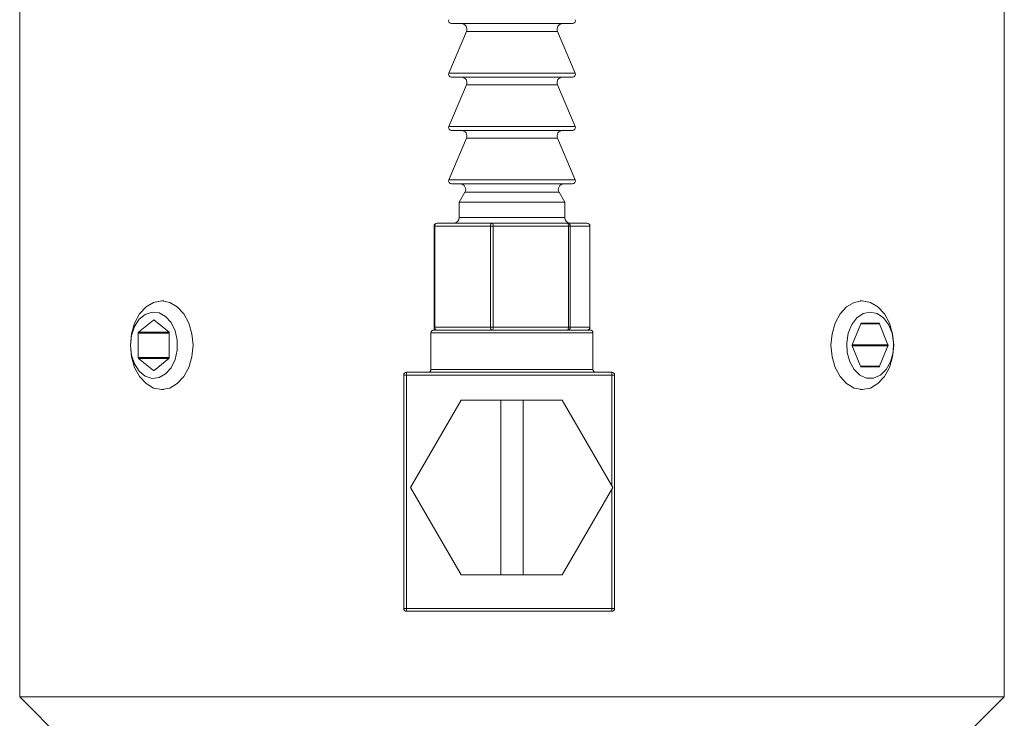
# Model space of a CAD drawing. Header units: inches. Extents: x 1.3 to 18.3, y 1.5 to 16.3.
# Tile 15 of 36: x 10.3 to 12.1, y 9.2 to 10.5. Entities that reach past the tile are written whole.
import ezdxf

# ---------------------------------------------------------------- set-up
doc = ezdxf.new("R2010")
doc.units = ezdxf.units.IN
doc.header["$MEASUREMENT"] = 0

msp = doc.modelspace()

# ---------------------------------------------------------------- linework, layer by layer
at = {"color": 7, "linetype": 'Continuous', "lineweight": 15}
for p, q in [((10.3419, 10.7824), (10.3419, 9.2824)), ((12.0919, 9.2824), (12.0919, 10.7824)), ((11.1361, 10.4655), (11.1047, 10.3914)), ((11.2937, 10.4794), (11.1093, 10.4794)), ((11.2746, 10.4655), (11.1361, 10.4655)), ((11.2978, 10.4655), (11.2746, 10.4655)), ((11.3246, 10.4794), (11.2937, 10.4794)), ((11.3292, 10.3914), (11.2978, 10.4655)), ((11.1047, 10.3914), (11.3292, 10.3914)), ((11.2937, 10.3844), (11.1093, 10.3844)), ((11.3246, 10.3844), (11.2937, 10.3844)), ((11.1361, 10.3705), (11.1047, 10.2964)), ((11.2746, 10.3705), (11.1361, 10.3705)), ((11.2978, 10.3705), (11.2746, 10.3705)), ((11.3292, 10.2964), (11.2978, 10.3705)), ((11.1047, 10.2964), (11.3292, 10.2964)), ((11.1361, 10.2755), (11.1047, 10.2014)), ((11.2937, 10.2894), (11.1093, 10.2894)), ((11.2746, 10.2755), (11.1361, 10.2755)), ((11.2978, 10.2755), (11.2746, 10.2755)), ((11.3246, 10.2894), (11.2937, 10.2894)), ((11.3292, 10.2014), (11.2978, 10.2755)), ((11.1047, 10.2014), (11.3292, 10.2014)), ((11.2937, 10.1944), (11.1093, 10.1944)), ((11.3246, 10.1944), (11.2937, 10.1944)), ((11.1333, 10.1794), (11.1232, 10.1618)), ((11.2765, 10.1794), (11.1333, 10.1794)), ((11.3005, 10.1794), (11.2765, 10.1794)), ((11.3107, 10.1618), (11.3005, 10.1794)), ((11.1232, 10.1618), (11.1232, 10.1344)), ((11.2838, 10.1618), (11.1232, 10.1618)), ((11.3107, 10.1618), (11.2838, 10.1618)), ((11.3107, 10.1344), (11.3107, 10.1618)), ((11.1232, 10.1344), (11.3107, 10.1344)), ((11.0784, 10.1194), (11.0784, 9.9394)), ((11.0799, 10.1194), (11.0784, 10.1194)), ((11.1787, 10.1194), (11.0799, 10.1194)), ((11.0799, 10.1194), (11.0799, 9.9394)), ((11.0834, 10.1244), (11.1822, 10.1244)), ((11.1835, 10.1194), (11.1787, 10.1194)), ((11.1787, 9.9394), (11.1787, 10.1194)), ((11.1822, 10.1244), (11.3157, 10.1244)), ((11.1835, 10.1194), (11.1835, 9.9394)), ((11.3171, 10.1194), (11.1835, 10.1194)), ((11.3157, 10.1244), (11.3505, 10.1244)), ((11.3171, 9.9394), (11.3171, 10.1194)), ((11.3206, 10.1194), (11.3171, 10.1194)), ((11.3206, 10.1194), (11.3206, 9.9394)), ((11.3553, 10.1194), (11.3206, 10.1194)), ((11.3553, 9.9394), (11.3553, 10.1194)), ((11.3555, 10.1194), (11.3553, 10.1194)), ((11.3555, 9.9394), (11.3555, 10.1194)), ((10.5982, 9.9862), (10.5943, 9.9862)), ((11.8396, 9.9862), (11.8357, 9.9862)), ((10.5797, 9.9523), (10.5532, 9.9307)), ((10.5811, 9.9523), (10.5797, 9.9523)), ((10.6068, 9.9313), (10.5811, 9.9523)), ((11.837, 9.9458), (11.8218, 9.9084)), ((11.837, 9.9458), (11.87, 9.9458)), ((11.8688, 9.9468), (11.8382, 9.9468)), ((11.8852, 9.9084), (11.87, 9.9458)), ((10.5526, 9.929), (10.5526, 9.8858)), ((10.6075, 9.929), (10.5526, 9.929)), ((10.6073, 9.9307), (10.5532, 9.9307)), ((10.6075, 9.8853), (10.6075, 9.9296)), ((11.0729, 9.9294), (11.0729, 9.8644)), ((11.2169, 9.9294), (11.0729, 9.9294)), ((11.0779, 9.9344), (11.2169, 9.9344)), ((11.0799, 9.9394), (11.0784, 9.9394)), ((11.0799, 9.9394), (11.1787, 9.9394)), ((11.1835, 9.9394), (11.1787, 9.9394)), ((11.1835, 9.9394), (11.3171, 9.9394)), ((11.2169, 9.9344), (11.3559, 9.9344)), ((11.3609, 9.9294), (11.2169, 9.9294)), ((11.3206, 9.9394), (11.3171, 9.9394)), ((11.3206, 9.9394), (11.3553, 9.9394)), ((11.3555, 9.9394), (11.3553, 9.9394)), ((11.3609, 9.8644), (11.3609, 9.9294)), ((11.8218, 9.9084), (11.8852, 9.9084)), ((11.8218, 9.9064), (11.8366, 9.87)), ((11.8218, 9.9064), (11.8852, 9.9064)), ((11.8704, 9.87), (11.8852, 9.9064)), ((10.6075, 9.8858), (10.5526, 9.8858)), ((10.5532, 9.8841), (10.5797, 9.8625)), ((10.6073, 9.8841), (10.5532, 9.8841)), ((10.5811, 9.8625), (10.6068, 9.8836)), ((11.8366, 9.87), (11.8704, 9.87)), ((10.5811, 9.8625), (10.5797, 9.8625)), ((11.0244, 9.4394), (11.0244, 9.8544)), ((11.0244, 9.8544), (11.0294, 9.8544)), ((11.0294, 9.8544), (11.0294, 9.8594)), ((11.0294, 9.8594), (11.3944, 9.8594)), ((11.0294, 9.8544), (11.0294, 9.4394)), ((11.3944, 9.8544), (11.0294, 9.8544)), ((11.0729, 9.8644), (11.3609, 9.8644)), ((11.3944, 9.8544), (11.3944, 9.8594)), ((11.3944, 9.657), (11.3944, 9.8544)), ((11.3944, 9.8544), (11.3994, 9.8544)), ((11.3994, 9.8544), (11.3994, 9.4394)), ((11.8378, 9.869), (11.8692, 9.869)), ((10.5943, 9.8287), (10.5982, 9.8287)), ((11.8357, 9.8287), (11.8396, 9.8287)), ((11.1266, 9.8099), (11.0368, 9.6544)), ((11.1969, 9.8099), (11.1266, 9.8099)), ((11.1969, 9.4989), (11.1969, 9.8099)), ((11.1969, 9.8099), (11.2369, 9.8099)), ((11.2369, 9.8099), (11.2369, 9.4989)), ((11.3061, 9.8099), (11.2369, 9.8099)), ((11.3959, 9.6544), (11.3061, 9.8099)), ((11.0368, 9.6544), (11.1266, 9.4989)), ((11.3061, 9.4989), (11.3959, 9.6544)), ((11.3944, 9.4394), (11.3944, 9.6519)), ((11.1266, 9.4989), (11.1969, 9.4989)), ((11.2369, 9.4989), (11.1969, 9.4989)), ((11.2369, 9.4989), (11.3061, 9.4989)), ((11.0244, 9.4394), (11.0294, 9.4394)), ((11.0294, 9.4394), (11.3944, 9.4394)), ((11.0294, 9.4344), (11.0294, 9.4394)), ((11.3944, 9.4344), (11.0294, 9.4344)), ((11.3944, 9.4394), (11.3994, 9.4394)), ((11.3944, 9.4344), (11.3944, 9.4394)), ((10.3419, 9.2824), (10.5919, 9.0324)), ((10.5982, 9.2824), (10.3419, 9.2824)), ((12.0919, 9.2824), (10.5982, 9.2824)), ((11.8419, 9.0324), (12.0919, 9.2824))]:
    msp.add_line(p, q, dxfattribs=at)
at = {"color": 7, "linetype": 'Continuous', "lineweight": 15, "flags": 128}
for points in [[(10.5386, 9.9074), (10.5405, 9.9278), (10.5461, 9.9468), (10.5549, 9.9631), (10.5665, 9.9756), (10.5799, 9.9835), (10.5943, 9.9862), (10.6087, 9.9835), (10.6221, 9.9756), (10.6337, 9.9631), (10.6425, 9.9468), (10.6481, 9.9278), (10.65, 9.9074), (10.6481, 9.887), (10.6425, 9.8681), (10.6337, 9.8517), (10.6221, 9.8392), (10.6087, 9.8314), (10.5943, 9.8287), (10.5799, 9.8314), (10.5665, 9.8392), (10.5549, 9.8517), (10.5461, 9.8681), (10.5405, 9.887), (10.5386, 9.9074)], [(11.8396, 9.9862), (11.854, 9.9835), (11.8674, 9.9756), (11.8789, 9.9631), (11.8878, 9.9468), (11.8934, 9.9278), (11.8953, 9.9074), (11.8934, 9.887), (11.8878, 9.8681), (11.8789, 9.8517), (11.8674, 9.8392), (11.854, 9.8314), (11.8396, 9.8287), (11.8252, 9.8314), (11.8117, 9.8392), (11.8002, 9.8517), (11.7914, 9.8681), (11.7858, 9.887), (11.7839, 9.9074), (11.7858, 9.9278), (11.7914, 9.9468), (11.8002, 9.9631), (11.8117, 9.9756), (11.8252, 9.9835), (11.8396, 9.9862)], [(10.5386, 9.9074), (10.5405, 9.89), (10.5459, 9.8742), (10.5544, 9.8613), (10.5651, 9.8525), (10.5773, 9.8485), (10.5897, 9.8499), (10.6013, 9.8563), (10.611, 9.8673), (10.618, 9.8818), (10.6217, 9.8986), (10.6217, 9.9162), (10.618, 9.933), (10.611, 9.9476), (10.6013, 9.9586), (10.5897, 9.965), (10.5773, 9.9663), (10.5651, 9.9624), (10.5544, 9.9536), (10.5459, 9.9407), (10.5405, 9.9248), (10.5386, 9.9074)], [(11.8535, 9.9665), (11.8412, 9.9639), (11.83, 9.9562), (11.8208, 9.9442), (11.8146, 9.929), (11.8119, 9.9118), (11.8128, 9.8943), (11.8173, 9.8779), (11.8251, 9.8641), (11.8354, 9.8542), (11.8473, 9.849), (11.8597, 9.849), (11.8716, 9.8542), (11.8819, 9.8641), (11.8897, 9.8779), (11.8942, 9.8943), (11.8951, 9.9118), (11.8924, 9.929), (11.8861, 9.9442), (11.877, 9.9562), (11.8658, 9.9639), (11.8535, 9.9665)]]:
    msp.add_lwpolyline(points, dxfattribs=at)
at = {"color": 7, "linetype": 'Continuous', "lineweight": 15}
for centre, radius, start, end in [((11.1093, 10.4844), 0.005, 157.0723, 270), ((11.3246, 10.4844), 0.005, 270, 22.9277), ((11.1269, 10.4694), 0.01, 337.0723, 90), ((11.307, 10.4694), 0.01, 90, 202.9277), ((11.1093, 10.3894), 0.005, 157.0723, 270), ((11.1269, 10.3744), 0.01, 337.0723, 90), ((11.307, 10.3744), 0.01, 90, 202.9277), ((11.3246, 10.3894), 0.005, 270, 22.9277), ((11.1093, 10.2944), 0.005, 157.0723, 270), ((11.3246, 10.2944), 0.005, 270, 22.9277), ((11.1269, 10.2794), 0.01, 337.0723, 90), ((11.307, 10.2794), 0.01, 90, 202.9277), ((11.1093, 10.1994), 0.005, 157.0723, 270), ((11.1247, 10.1844), 0.01, 330.1419, 90), ((11.3092, 10.1844), 0.01, 90, 209.8581), ((11.3246, 10.1994), 0.005, 270, 22.9277), ((11.1132, 10.1344), 0.01, 270, 0), ((11.3207, 10.1344), 0.01, 180, 270), ((11.0834, 10.1194), 0.005, 90, 180), ((11.0843, 10.1201), 0.00446, 101.7294, 188.1951), ((11.1831, 10.1201), 0.00446, 101.7294, 188.1951), ((11.1778, 10.1206), 0.0058, 348.4575, 41.426), ((11.3114, 10.1206), 0.0058, 348.4575, 41.426), ((11.3157, 10.1195), 0.00492, 359.085, 89.0548), ((11.3505, 10.1194), 0.005, 0, 90), ((11.3504, 10.1195), 0.00492, 359.085, 89.0548), ((10.5804, 9.9515), 0.00106, 48.8939, 131.1061), ((11.8384, 9.9454), 0.0014, 95.3927, 163.0703), ((11.8686, 9.9454), 0.0014, 16.9297, 84.6073), ((10.5548, 9.9291), 0.00221, 133.1769, 182.4077), ((10.6053, 9.9297), 0.00221, 357.5923, 46.8231), ((11.0779, 9.9294), 0.005, 90, 180), ((11.0834, 9.9394), 0.005, 180, 270), ((11.0843, 9.9388), 0.00446, 171.8049, 258.2706), ((11.1831, 9.9388), 0.00446, 171.8049, 258.2706), ((11.1778, 9.9383), 0.0058, 318.574, 11.5425), ((11.3114, 9.9383), 0.0058, 318.574, 11.5425), ((11.3157, 9.9393), 0.00492, 270.9452, 0.915), ((11.3505, 9.9394), 0.005, 270, 0), ((11.3504, 9.9393), 0.00492, 270.9452, 0.915), ((11.3559, 9.9294), 0.005, 0, 90), ((11.8242, 9.9074), 0.00268, 158.419, 201.581), ((11.8828, 9.9074), 0.00268, 338.419, 21.581), ((10.5548, 9.8857), 0.00221, 177.5923, 226.8231), ((10.6053, 9.8852), 0.00221, 313.1769, 2.4077), ((11.838, 9.8704), 0.0014, 196.9297, 264.6073), ((11.869, 9.8704), 0.0014, 275.3927, 343.0703), ((10.5804, 9.8633), 0.00106, 228.8939, 311.1061), ((11.0294, 9.8544), 0.005, 90, 180), ((11.0679, 9.8644), 0.005, 270, 0), ((11.3659, 9.8644), 0.005, 180, 270), ((11.3944, 9.8544), 0.005, 0, 90), ((11.0294, 9.4394), 0.005, 180, 270), ((11.3944, 9.4394), 0.005, 270, 0)]:
    msp.add_arc(centre, radius, start, end, dxfattribs=at)

doc.saveas('drawing.dxf')
